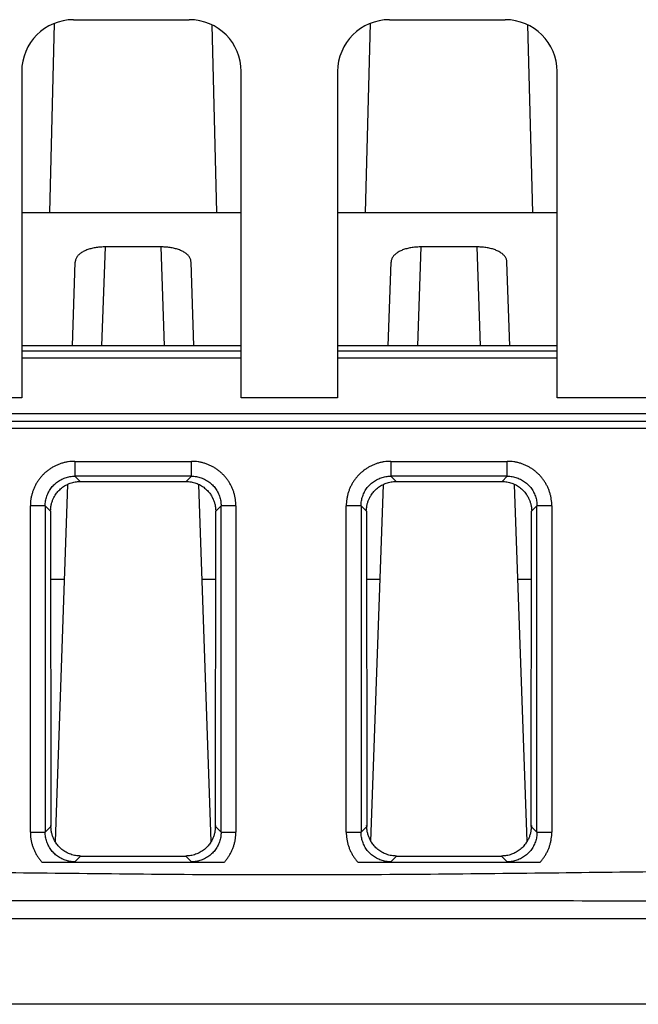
# Model space of a CAD drawing. Header units: inches. Extents: x 0 to 34, y 0 to 22.
# Tile 21 of 75: x 17.28 to 17.697, y 3.255 to 3.919. Entities that reach past the tile are written whole.
import ezdxf

# ---------------------------------------------------------------- set-up
doc = ezdxf.new("R2010")
doc.units = ezdxf.units.IN
doc.header["$LTSCALE"] = 1.87
doc.header["$MEASUREMENT"] = 0
doc.layers.get('0').update_dxf_attribs({"linetype": 'CONTINUOUS'})

msp = doc.modelspace()

# ---------------------------------------------------------------- linework, layer by layer
at = {"color": 7, "linetype": 'CONTINUOUS'}
for p, q in [((17.31656, 3.91935), (17.39456, 3.91935)), ((17.52956, 3.91935), (17.60756, 3.91935)), ((17.30353, 3.91681), (17.30019, 3.78935)), ((17.41319, 3.78935), (17.40988, 3.91579)), ((17.51653, 3.91681), (17.51319, 3.78935)), ((17.62619, 3.78935), (17.62288, 3.91579)), ((17.28156, 3.88435), (17.28156, 3.66435)), ((17.42956, 3.66435), (17.42956, 3.88435)), ((17.49456, 3.88435), (17.49456, 3.66435)), ((17.64256, 3.66435), (17.64256, 3.88435)), ((17.28156, 3.78935), (17.42956, 3.78935)), ((17.49456, 3.78935), (17.64256, 3.78935)), ((17.33569, 3.69937), (17.33802, 3.76611)), ((17.37537, 3.76611), (17.33802, 3.76611)), ((17.37537, 3.76611), (17.3777, 3.69937)), ((17.54869, 3.69937), (17.55102, 3.76611)), ((17.58837, 3.76611), (17.55102, 3.76611)), ((17.58837, 3.76611), (17.5907, 3.69937)), ((17.3157, 3.69937), (17.31767, 3.75586)), ((17.39769, 3.69937), (17.39571, 3.75586)), ((17.5287, 3.69937), (17.53067, 3.75586)), ((17.61069, 3.69937), (17.60871, 3.75586)), ((17.42956, 3.69937), (17.28156, 3.69937)), ((17.64256, 3.69937), (17.49456, 3.69937)), ((17.28156, 3.69607), (17.42956, 3.69607)), ((17.49456, 3.69607), (17.64256, 3.69607)), ((17.42956, 3.69107), (17.28156, 3.69107)), ((17.64256, 3.69107), (17.49456, 3.69107)), ((17.28156, 3.66435), (17.21656, 3.66435)), ((17.49456, 3.66435), (17.42956, 3.66435)), ((17.70756, 3.66435), (17.64256, 3.66435)), ((16.30407, 3.65369), (18.7081, 3.65369)), ((16.30381, 3.64869), (18.70836, 3.64869)), ((18.70863, 3.64369), (16.30355, 3.64369)), ((17.31737, 3.62149), (17.31737, 3.6115)), ((17.31738, 3.62149), (17.39601, 3.62149)), ((17.39601, 3.6115), (17.39601, 3.62149)), ((17.53037, 3.62149), (17.53037, 3.6115)), ((17.53038, 3.62149), (17.60901, 3.62149)), ((17.60901, 3.6115), (17.60901, 3.62149)), ((17.31244, 3.60598), (17.30403, 3.36522)), ((17.39601, 3.6115), (17.31737, 3.6115)), ((17.32097, 3.60791), (17.31737, 3.6115)), ((17.32097, 3.60791), (17.39242, 3.60791)), ((17.39601, 3.6115), (17.39242, 3.60791)), ((17.40936, 3.36522), (17.40095, 3.60598)), ((17.51703, 3.36522), (17.52544, 3.60598)), ((17.60901, 3.6115), (17.53037, 3.6115)), ((17.53397, 3.60791), (17.53037, 3.6115)), ((17.53397, 3.60791), (17.60542, 3.60791)), ((17.60901, 3.6115), (17.60542, 3.60791)), ((17.62236, 3.36522), (17.61395, 3.60598)), ((17.29739, 3.59151), (17.28739, 3.59151)), ((17.28739, 3.37143), (17.28739, 3.59151)), ((17.29739, 3.59151), (17.30101, 3.58789)), ((17.29739, 3.59151), (17.29739, 3.37143)), ((17.30101, 3.58789), (17.30127, 3.37531)), ((17.41212, 3.37531), (17.41238, 3.58789)), ((17.41238, 3.58789), (17.416, 3.59151)), ((17.42599, 3.59151), (17.416, 3.59151)), ((17.416, 3.37143), (17.416, 3.59151)), ((17.42599, 3.59151), (17.42599, 3.37143)), ((17.51039, 3.59151), (17.50039, 3.59151)), ((17.50039, 3.37143), (17.50039, 3.59151)), ((17.51039, 3.59151), (17.51401, 3.58789)), ((17.51039, 3.59151), (17.51039, 3.37143)), ((17.51401, 3.58789), (17.51427, 3.37531)), ((17.62512, 3.37531), (17.62538, 3.58789)), ((17.62538, 3.58789), (17.629, 3.59151)), ((17.63899, 3.59151), (17.629, 3.59151)), ((17.629, 3.37143), (17.629, 3.59151)), ((17.63899, 3.59151), (17.63899, 3.37143)), ((17.3102, 3.54185), (17.30106, 3.54185)), ((17.41232, 3.54185), (17.40319, 3.54185)), ((17.5232, 3.54185), (17.51406, 3.54185)), ((17.62532, 3.54185), (17.61619, 3.54185)), ((17.30127, 3.37531), (17.29739, 3.37143)), ((17.416, 3.37143), (17.41212, 3.37531)), ((17.51427, 3.37531), (17.51039, 3.37143)), ((17.629, 3.37143), (17.62512, 3.37531)), ((17.28739, 3.37143), (17.29739, 3.37143)), ((17.416, 3.37143), (17.42599, 3.37143)), ((17.50039, 3.37143), (17.51039, 3.37143)), ((17.629, 3.37143), (17.63899, 3.37143)), ((17.31737, 3.35144), (17.32128, 3.35535)), ((17.32128, 3.35535), (17.39211, 3.35535)), ((17.39211, 3.35535), (17.39601, 3.35144)), ((17.53037, 3.35144), (17.53428, 3.35535)), ((17.53428, 3.35535), (17.60511, 3.35535)), ((17.60511, 3.35535), (17.60901, 3.35144)), ((17.29533, 3.35111), (17.41806, 3.35111)), ((17.50833, 3.35111), (17.63106, 3.35111)), ((16.23254, 3.31325), (18.8081, 3.31325)), ((18.8081, 3.25535), (16.23356, 3.25535))]:
    msp.add_line(p, q, dxfattribs=at)
for centre, start, end in [((17.31656, 3.88435), 90, 180), ((17.39456, 3.88435), 0, 90), ((17.52956, 3.88435), 90, 180), ((17.60756, 3.88435), 0, 90)]:
    msp.add_arc(centre, 0.035, start, end, dxfattribs=at)
for points, knots in [([(17.33802, 3.76611), (17.33749, 3.76611), (17.33645, 3.7661), (17.33489, 3.76601), (17.33334, 3.76587), (17.33181, 3.76567), (17.33031, 3.76542), (17.32885, 3.7651), (17.32744, 3.76473), (17.32609, 3.7643), (17.3248, 3.76381), (17.32359, 3.76326), (17.32246, 3.76265), (17.32143, 3.76198), (17.3205, 3.76126), (17.31969, 3.76048), (17.319, 3.75964), (17.31844, 3.75876), (17.31803, 3.75783), (17.31776, 3.75686), (17.31768, 3.75619), (17.31767, 3.75586)], [0, 0, 0, 0, 0.063283, 0.126531, 0.189341, 0.251635, 0.313001, 0.373317, 0.432292, 0.489656, 0.545327, 0.599004, 0.650697, 0.700215, 0.747616, 0.792986, 0.83648, 0.878479, 0.919306, 0.959617, 1, 1, 1, 1]), ([(17.39571, 3.75586), (17.3957, 3.75619), (17.39563, 3.75686), (17.39536, 3.75783), (17.39494, 3.75876), (17.39439, 3.75964), (17.3937, 3.76048), (17.39288, 3.76126), (17.39195, 3.76198), (17.39092, 3.76265), (17.3898, 3.76326), (17.38858, 3.76381), (17.3873, 3.7643), (17.38594, 3.76473), (17.38453, 3.7651), (17.38307, 3.76542), (17.38157, 3.76567), (17.38005, 3.76587), (17.3785, 3.76601), (17.37694, 3.7661), (17.37589, 3.76611), (17.37537, 3.76611)], [0, 0, 0, 0, 0.040384, 0.080694, 0.121522, 0.163522, 0.207015, 0.252387, 0.29979, 0.349308, 0.401006, 0.454684, 0.510356, 0.567727, 0.626699, 0.687025, 0.748383, 0.810673, 0.873481, 0.936721, 1, 1, 1, 1]), ([(17.55102, 3.76611), (17.55049, 3.76611), (17.54945, 3.7661), (17.54789, 3.76601), (17.54634, 3.76587), (17.54481, 3.76567), (17.54331, 3.76542), (17.54185, 3.7651), (17.54044, 3.76473), (17.53909, 3.7643), (17.5378, 3.76381), (17.53659, 3.76326), (17.53546, 3.76265), (17.53443, 3.76198), (17.5335, 3.76126), (17.53269, 3.76048), (17.532, 3.75964), (17.53144, 3.75876), (17.53103, 3.75783), (17.53076, 3.75686), (17.53068, 3.75619), (17.53067, 3.75586)], [0, 0, 0, 0, 0.063283, 0.126531, 0.189341, 0.251635, 0.313001, 0.373317, 0.432292, 0.489656, 0.545327, 0.599004, 0.650697, 0.700215, 0.747616, 0.792986, 0.83648, 0.878479, 0.919306, 0.959617, 1, 1, 1, 1]), ([(17.60871, 3.75586), (17.6087, 3.75619), (17.60863, 3.75686), (17.60836, 3.75783), (17.60794, 3.75876), (17.60739, 3.75964), (17.6067, 3.76048), (17.60588, 3.76126), (17.60495, 3.76198), (17.60392, 3.76265), (17.6028, 3.76326), (17.60158, 3.76381), (17.6003, 3.7643), (17.59894, 3.76473), (17.59753, 3.7651), (17.59607, 3.76542), (17.59457, 3.76567), (17.59305, 3.76587), (17.5915, 3.76601), (17.58994, 3.7661), (17.58889, 3.76611), (17.58837, 3.76611)], [0, 0, 0, 0, 0.040384, 0.080694, 0.121522, 0.163522, 0.207015, 0.252387, 0.29979, 0.349308, 0.401006, 0.454684, 0.510356, 0.567727, 0.626699, 0.687025, 0.748383, 0.810673, 0.873481, 0.936721, 1, 1, 1, 1]), ([(17.31738, 3.62149), (17.31664, 3.62149), (17.31515, 3.62144), (17.31293, 3.62119), (17.31073, 3.62078), (17.30856, 3.6202), (17.30643, 3.61946), (17.30437, 3.61856), (17.30238, 3.61751), (17.30048, 3.61632), (17.29867, 3.61498), (17.29697, 3.61352), (17.29537, 3.61193), (17.29391, 3.61022), (17.29257, 3.60841), (17.29138, 3.60651), (17.29033, 3.60452), (17.28943, 3.60246), (17.28869, 3.60034), (17.28811, 3.59816), (17.2877, 3.59596), (17.28745, 3.59374), (17.28739, 3.59225), (17.28739, 3.59151)], [0, 0, 0, 0, 0.047098, 0.094501, 0.142132, 0.189887, 0.23766, 0.285359, 0.332993, 0.380632, 0.428326, 0.47606, 0.523809, 0.571544, 0.619236, 0.666869, 0.7145, 0.762205, 0.81, 0.857783, 0.905447, 0.95288, 1, 1, 1, 1]), ([(17.42599, 3.59151), (17.42599, 3.59225), (17.42594, 3.59373), (17.42569, 3.59595), (17.42528, 3.59816), (17.4247, 3.60033), (17.42396, 3.60246), (17.42306, 3.60452), (17.42201, 3.6065), (17.42082, 3.60841), (17.41948, 3.61022), (17.41802, 3.61192), (17.41642, 3.61351), (17.41472, 3.61498), (17.41291, 3.61631), (17.41101, 3.61751), (17.40902, 3.61856), (17.40696, 3.61946), (17.40483, 3.6202), (17.40266, 3.62078), (17.40045, 3.62119), (17.39823, 3.62144), (17.39675, 3.62149), (17.39601, 3.62149)], [0, 0, 0, 0, 0.047098, 0.094502, 0.142132, 0.189887, 0.237661, 0.28536, 0.332994, 0.380632, 0.428326, 0.476061, 0.52381, 0.571544, 0.619236, 0.666869, 0.7145, 0.762206, 0.81, 0.857784, 0.905447, 0.95288, 1, 1, 1, 1]), ([(17.53038, 3.62149), (17.52964, 3.62149), (17.52815, 3.62144), (17.52593, 3.62119), (17.52373, 3.62078), (17.52156, 3.6202), (17.51943, 3.61946), (17.51737, 3.61856), (17.51538, 3.61751), (17.51348, 3.61632), (17.51167, 3.61498), (17.50997, 3.61352), (17.50837, 3.61193), (17.50691, 3.61022), (17.50557, 3.60841), (17.50438, 3.60651), (17.50333, 3.60452), (17.50243, 3.60246), (17.50169, 3.60034), (17.50111, 3.59816), (17.5007, 3.59596), (17.50045, 3.59374), (17.50039, 3.59225), (17.50039, 3.59151)], [0, 0, 0, 0, 0.047098, 0.094501, 0.142132, 0.189887, 0.23766, 0.285359, 0.332993, 0.380632, 0.428326, 0.47606, 0.523809, 0.571544, 0.619236, 0.666869, 0.7145, 0.762205, 0.81, 0.857783, 0.905447, 0.95288, 1, 1, 1, 1]), ([(17.63899, 3.59151), (17.63899, 3.59225), (17.63894, 3.59373), (17.63869, 3.59595), (17.63828, 3.59816), (17.6377, 3.60033), (17.63696, 3.60246), (17.63606, 3.60452), (17.63501, 3.6065), (17.63382, 3.60841), (17.63248, 3.61022), (17.63102, 3.61192), (17.62942, 3.61351), (17.62772, 3.61498), (17.62591, 3.61631), (17.62401, 3.61751), (17.62202, 3.61856), (17.61996, 3.61946), (17.61783, 3.6202), (17.61566, 3.62078), (17.61345, 3.62119), (17.61123, 3.62144), (17.60975, 3.62149), (17.60901, 3.62149)], [0, 0, 0, 0, 0.047098, 0.094502, 0.142132, 0.189887, 0.237661, 0.28536, 0.332994, 0.380632, 0.428326, 0.476061, 0.52381, 0.571544, 0.619236, 0.666869, 0.7145, 0.762206, 0.81, 0.857784, 0.905447, 0.95288, 1, 1, 1, 1]), ([(17.29739, 3.59151), (17.29739, 3.59206), (17.29743, 3.59317), (17.29764, 3.59481), (17.29797, 3.59643), (17.29845, 3.59802), (17.29905, 3.59956), (17.29977, 3.60105), (17.30062, 3.60247), (17.30158, 3.60381), (17.30265, 3.60507), (17.30382, 3.60624), (17.30508, 3.60731), (17.30642, 3.60827), (17.30784, 3.60912), (17.30933, 3.60984), (17.31087, 3.61044), (17.31246, 3.61091), (17.31408, 3.61125), (17.31572, 3.61146), (17.31682, 3.6115), (17.31737, 3.6115)], [0, 0, 0, 0, 0.052725, 0.105429, 0.158109, 0.210764, 0.26339, 0.31599, 0.368571, 0.421145, 0.47372, 0.526304, 0.578898, 0.631492, 0.684081, 0.736675, 0.789284, 0.841915, 0.894575, 0.947268, 1, 1, 1, 1]), ([(17.3011, 3.58852), (17.3011, 3.58884), (17.30102, 3.58954), (17.30119, 3.5906), (17.30135, 3.5917), (17.30159, 3.59275), (17.30187, 3.59377), (17.30221, 3.59478), (17.3026, 3.59577), (17.30305, 3.59675), (17.30358, 3.59776), (17.30423, 3.59884), (17.30504, 3.6), (17.30601, 3.60119), (17.30715, 3.60238), (17.30841, 3.60349), (17.30978, 3.6045), (17.31122, 3.60539), (17.31274, 3.60616), (17.31431, 3.60679), (17.31593, 3.60728), (17.31759, 3.60764), (17.31927, 3.60786), (17.32041, 3.60791), (17.32097, 3.60791)], [0, 0, 0, 0, 0.030606, 0.068588, 0.104239, 0.138755, 0.173333, 0.207967, 0.242335, 0.276825, 0.313282, 0.353678, 0.399679, 0.450504, 0.504113, 0.559092, 0.614478, 0.669633, 0.724634, 0.77959, 0.834699, 0.889778, 0.944922, 1, 1, 1, 1]), ([(17.39242, 3.60791), (17.39298, 3.60791), (17.3941, 3.60786), (17.39578, 3.60764), (17.39743, 3.60729), (17.39905, 3.6068), (17.40061, 3.60617), (17.40212, 3.60541), (17.40357, 3.60453), (17.40493, 3.60353), (17.40619, 3.60242), (17.40733, 3.60125), (17.40831, 3.60005), (17.40912, 3.5989), (17.40978, 3.59782), (17.41031, 3.5968), (17.41077, 3.59581), (17.41116, 3.59482), (17.41151, 3.5938), (17.41179, 3.59277), (17.41203, 3.59171), (17.4122, 3.59061), (17.41237, 3.58954), (17.41228, 3.58884), (17.41228, 3.58852)], [0, 0, 0, 0, 0.054843, 0.109743, 0.164576, 0.219441, 0.274164, 0.328938, 0.383838, 0.438934, 0.493663, 0.547178, 0.598032, 0.644121, 0.684685, 0.721386, 0.756169, 0.790837, 0.825758, 0.860629, 0.895424, 0.931315, 0.969435, 1, 1, 1, 1]), ([(17.39601, 3.6115), (17.39656, 3.6115), (17.39767, 3.61146), (17.39931, 3.61125), (17.40093, 3.61091), (17.40252, 3.61044), (17.40406, 3.60984), (17.40554, 3.60911), (17.40696, 3.60827), (17.40831, 3.60731), (17.40957, 3.60624), (17.41074, 3.60507), (17.41181, 3.60381), (17.41277, 3.60246), (17.41361, 3.60104), (17.41434, 3.59956), (17.41494, 3.59802), (17.41541, 3.59643), (17.41575, 3.59481), (17.41595, 3.59317), (17.416, 3.59206), (17.416, 3.59151)], [0, 0, 0, 0, 0.052725, 0.105429, 0.158109, 0.210764, 0.26339, 0.31599, 0.368571, 0.421145, 0.47372, 0.526304, 0.578898, 0.631492, 0.684081, 0.736675, 0.789284, 0.841915, 0.894575, 0.947268, 1, 1, 1, 1]), ([(17.51039, 3.59151), (17.51039, 3.59206), (17.51043, 3.59317), (17.51064, 3.59481), (17.51097, 3.59643), (17.51145, 3.59802), (17.51205, 3.59956), (17.51277, 3.60105), (17.51362, 3.60247), (17.51458, 3.60381), (17.51565, 3.60507), (17.51682, 3.60624), (17.51808, 3.60731), (17.51942, 3.60827), (17.52084, 3.60912), (17.52233, 3.60984), (17.52387, 3.61044), (17.52546, 3.61091), (17.52708, 3.61125), (17.52872, 3.61146), (17.52982, 3.6115), (17.53037, 3.6115)], [0, 0, 0, 0, 0.052725, 0.105429, 0.158109, 0.210764, 0.26339, 0.31599, 0.368571, 0.421145, 0.47372, 0.526304, 0.578898, 0.631492, 0.684081, 0.736675, 0.789284, 0.841915, 0.894575, 0.947268, 1, 1, 1, 1]), ([(17.5141, 3.58852), (17.5141, 3.58884), (17.51402, 3.58954), (17.51419, 3.5906), (17.51435, 3.5917), (17.51459, 3.59275), (17.51487, 3.59377), (17.51521, 3.59478), (17.5156, 3.59577), (17.51605, 3.59675), (17.51658, 3.59776), (17.51723, 3.59884), (17.51804, 3.6), (17.51901, 3.60119), (17.52015, 3.60238), (17.52141, 3.60349), (17.52278, 3.6045), (17.52422, 3.60539), (17.52574, 3.60616), (17.52731, 3.60679), (17.52893, 3.60728), (17.53059, 3.60764), (17.53227, 3.60786), (17.53341, 3.60791), (17.53397, 3.60791)], [0, 0, 0, 0, 0.030606, 0.068588, 0.104239, 0.138755, 0.173333, 0.207967, 0.242335, 0.276825, 0.313282, 0.353678, 0.399679, 0.450504, 0.504113, 0.559092, 0.614478, 0.669633, 0.724634, 0.77959, 0.834699, 0.889778, 0.944922, 1, 1, 1, 1]), ([(17.60542, 3.60791), (17.60598, 3.60791), (17.6071, 3.60786), (17.60878, 3.60764), (17.61043, 3.60729), (17.61205, 3.6068), (17.61361, 3.60617), (17.61512, 3.60541), (17.61657, 3.60453), (17.61793, 3.60353), (17.61919, 3.60242), (17.62033, 3.60125), (17.62131, 3.60005), (17.62212, 3.5989), (17.62278, 3.59782), (17.62331, 3.5968), (17.62377, 3.59581), (17.62416, 3.59482), (17.62451, 3.5938), (17.62479, 3.59277), (17.62503, 3.59171), (17.6252, 3.59061), (17.62537, 3.58954), (17.62528, 3.58884), (17.62528, 3.58852)], [0, 0, 0, 0, 0.054843, 0.109743, 0.164576, 0.219441, 0.274164, 0.328938, 0.383838, 0.438934, 0.493663, 0.547178, 0.598032, 0.644121, 0.684685, 0.721386, 0.756169, 0.790837, 0.825758, 0.860629, 0.895424, 0.931315, 0.969435, 1, 1, 1, 1]), ([(17.60901, 3.6115), (17.60956, 3.6115), (17.61067, 3.61146), (17.61231, 3.61125), (17.61393, 3.61091), (17.61552, 3.61044), (17.61706, 3.60984), (17.61854, 3.60911), (17.61996, 3.60827), (17.62131, 3.60731), (17.62257, 3.60624), (17.62374, 3.60507), (17.62481, 3.60381), (17.62577, 3.60246), (17.62661, 3.60104), (17.62734, 3.59956), (17.62794, 3.59802), (17.62841, 3.59643), (17.62875, 3.59481), (17.62895, 3.59317), (17.629, 3.59206), (17.629, 3.59151)], [0, 0, 0, 0, 0.052725, 0.105429, 0.158109, 0.210764, 0.26339, 0.31599, 0.368571, 0.421145, 0.47372, 0.526304, 0.578898, 0.631492, 0.684081, 0.736675, 0.789284, 0.841915, 0.894575, 0.947268, 1, 1, 1, 1]), ([(17.32128, 3.35535), (17.32071, 3.35535), (17.31957, 3.3554), (17.31787, 3.35561), (17.3162, 3.35598), (17.31457, 3.35648), (17.31299, 3.35712), (17.31146, 3.35789), (17.31001, 3.35879), (17.30864, 3.35981), (17.30736, 3.36094), (17.30622, 3.36214), (17.30522, 3.36337), (17.3044, 3.36456), (17.30374, 3.36569), (17.30319, 3.36676), (17.30273, 3.36781), (17.30232, 3.36889), (17.30199, 3.36998), (17.30171, 3.3711), (17.3015, 3.37223), (17.30134, 3.37336), (17.30131, 3.37461), (17.30114, 3.37546), (17.30114, 3.37594)], [0, 0, 0, 0, 0.053304, 0.106659, 0.159958, 0.21331, 0.266558, 0.319856, 0.373182, 0.426595, 0.479817, 0.5323, 0.582388, 0.627681, 0.667771, 0.704574, 0.740168, 0.775999, 0.811823, 0.847589, 0.883596, 0.919429, 0.954981, 1, 1, 1, 1]), ([(17.41225, 3.37594), (17.41225, 3.37546), (17.41208, 3.37461), (17.41204, 3.37336), (17.41188, 3.37223), (17.41168, 3.3711), (17.4114, 3.36998), (17.41106, 3.36889), (17.41066, 3.36781), (17.41019, 3.36676), (17.40965, 3.36569), (17.40898, 3.36456), (17.40816, 3.36337), (17.40717, 3.36214), (17.40602, 3.36094), (17.40475, 3.35981), (17.40338, 3.35879), (17.40192, 3.35789), (17.4004, 3.35712), (17.39881, 3.35648), (17.39718, 3.35598), (17.39551, 3.35561), (17.39382, 3.3554), (17.39268, 3.35535), (17.39211, 3.35535)], [0, 0, 0, 0, 0.045018, 0.08057, 0.116404, 0.152411, 0.188176, 0.224, 0.259832, 0.295425, 0.332229, 0.372319, 0.417612, 0.4677, 0.520183, 0.573404, 0.626818, 0.680144, 0.733442, 0.78669, 0.840042, 0.89334, 0.946696, 1, 1, 1, 1]), ([(17.53428, 3.35535), (17.53371, 3.35535), (17.53257, 3.3554), (17.53087, 3.35561), (17.5292, 3.35598), (17.52757, 3.35648), (17.52599, 3.35712), (17.52446, 3.35789), (17.52301, 3.35879), (17.52164, 3.35981), (17.52036, 3.36094), (17.51922, 3.36214), (17.51822, 3.36337), (17.5174, 3.36456), (17.51674, 3.36569), (17.51619, 3.36676), (17.51573, 3.36781), (17.51532, 3.36889), (17.51499, 3.36998), (17.51471, 3.3711), (17.5145, 3.37223), (17.51434, 3.37336), (17.51431, 3.37461), (17.51414, 3.37546), (17.51414, 3.37594)], [0, 0, 0, 0, 0.053304, 0.106659, 0.159958, 0.21331, 0.266558, 0.319856, 0.373182, 0.426595, 0.479817, 0.5323, 0.582388, 0.627681, 0.667771, 0.704574, 0.740168, 0.775999, 0.811823, 0.847589, 0.883596, 0.919429, 0.954981, 1, 1, 1, 1]), ([(17.62525, 3.37594), (17.62525, 3.37546), (17.62508, 3.37461), (17.62504, 3.37336), (17.62488, 3.37223), (17.62468, 3.3711), (17.6244, 3.36998), (17.62406, 3.36889), (17.62366, 3.36781), (17.62319, 3.36676), (17.62265, 3.36569), (17.62198, 3.36456), (17.62116, 3.36337), (17.62017, 3.36214), (17.61902, 3.36094), (17.61775, 3.35981), (17.61638, 3.35879), (17.61492, 3.35789), (17.6134, 3.35712), (17.61181, 3.35648), (17.61018, 3.35598), (17.60851, 3.35561), (17.60682, 3.3554), (17.60568, 3.35535), (17.60511, 3.35535)], [0, 0, 0, 0, 0.045018, 0.08057, 0.116404, 0.152411, 0.188176, 0.224, 0.259832, 0.295425, 0.332229, 0.372319, 0.417612, 0.4677, 0.520183, 0.573404, 0.626818, 0.680144, 0.733442, 0.78669, 0.840042, 0.89334, 0.946696, 1, 1, 1, 1]), ([(17.28739, 3.37143), (17.28739, 3.3707), (17.28745, 3.36924), (17.28769, 3.36703), (17.2881, 3.36483), (17.28868, 3.36265), (17.28942, 3.36051), (17.29032, 3.35844), (17.29137, 3.35644), (17.29257, 3.35454), (17.29388, 3.35276), (17.29484, 3.35164), (17.29533, 3.35111)], [0, 0, 0, 0, 0.097909, 0.197176, 0.297506, 0.398556, 0.499971, 0.60139, 0.702451, 0.802799, 0.90209, 1, 1, 1, 1]), ([(17.31737, 3.35144), (17.31682, 3.35144), (17.31572, 3.35149), (17.31408, 3.35169), (17.31245, 3.35203), (17.31087, 3.3525), (17.30933, 3.3531), (17.30784, 3.35383), (17.30642, 3.35468), (17.30508, 3.35564), (17.30381, 3.3567), (17.30265, 3.35787), (17.30158, 3.35913), (17.30062, 3.36048), (17.29977, 3.3619), (17.29905, 3.36339), (17.29845, 3.36493), (17.29797, 3.36651), (17.29764, 3.36813), (17.29743, 3.36978), (17.29739, 3.37088), (17.29739, 3.37143)], [0, 0, 0, 0, 0.052724, 0.105428, 0.158109, 0.210764, 0.26339, 0.31599, 0.368571, 0.421145, 0.47372, 0.526304, 0.578898, 0.631492, 0.684081, 0.736675, 0.789284, 0.841915, 0.894575, 0.947268, 1, 1, 1, 1]), ([(17.416, 3.37143), (17.416, 3.37088), (17.41595, 3.36978), (17.41575, 3.36813), (17.41541, 3.36651), (17.41494, 3.36493), (17.41434, 3.36338), (17.41361, 3.3619), (17.41277, 3.36048), (17.41181, 3.35913), (17.41074, 3.35787), (17.40957, 3.3567), (17.40831, 3.35564), (17.40696, 3.35467), (17.40554, 3.35383), (17.40406, 3.3531), (17.40252, 3.3525), (17.40093, 3.35203), (17.39931, 3.35169), (17.39767, 3.35149), (17.39656, 3.35144), (17.39601, 3.35144)], [0, 0, 0, 0, 0.052725, 0.105429, 0.158109, 0.210764, 0.26339, 0.31599, 0.368572, 0.421145, 0.47372, 0.526304, 0.578898, 0.631492, 0.684082, 0.736675, 0.789284, 0.841915, 0.894575, 0.947268, 1, 1, 1, 1]), ([(17.41806, 3.35111), (17.41855, 3.35164), (17.41951, 3.35276), (17.42082, 3.35454), (17.42201, 3.35644), (17.42306, 3.35844), (17.42397, 3.36051), (17.42471, 3.36265), (17.42529, 3.36483), (17.4257, 3.36704), (17.42594, 3.36924), (17.42599, 3.37071), (17.42599, 3.37143)], [0, 0, 0, 0, 0.097925, 0.197233, 0.297597, 0.398672, 0.5001, 0.60152, 0.702566, 0.802882, 0.902123, 1, 1, 1, 1]), ([(17.50039, 3.37143), (17.50039, 3.3707), (17.50045, 3.36924), (17.50069, 3.36703), (17.5011, 3.36483), (17.50168, 3.36265), (17.50242, 3.36051), (17.50332, 3.35844), (17.50437, 3.35644), (17.50557, 3.35454), (17.50688, 3.35276), (17.50784, 3.35164), (17.50833, 3.35111)], [0, 0, 0, 0, 0.097909, 0.197176, 0.297506, 0.398556, 0.499971, 0.60139, 0.702451, 0.802799, 0.90209, 1, 1, 1, 1]), ([(17.53037, 3.35144), (17.52982, 3.35144), (17.52872, 3.35149), (17.52708, 3.35169), (17.52545, 3.35203), (17.52387, 3.3525), (17.52233, 3.3531), (17.52084, 3.35383), (17.51942, 3.35468), (17.51808, 3.35564), (17.51681, 3.3567), (17.51565, 3.35787), (17.51458, 3.35913), (17.51362, 3.36048), (17.51277, 3.3619), (17.51205, 3.36339), (17.51145, 3.36493), (17.51097, 3.36651), (17.51064, 3.36813), (17.51043, 3.36978), (17.51039, 3.37088), (17.51039, 3.37143)], [0, 0, 0, 0, 0.052724, 0.105428, 0.158109, 0.210764, 0.26339, 0.31599, 0.368571, 0.421145, 0.47372, 0.526304, 0.578898, 0.631492, 0.684081, 0.736675, 0.789284, 0.841915, 0.894575, 0.947268, 1, 1, 1, 1]), ([(17.629, 3.37143), (17.629, 3.37088), (17.62895, 3.36978), (17.62875, 3.36813), (17.62841, 3.36651), (17.62794, 3.36493), (17.62734, 3.36338), (17.62661, 3.3619), (17.62577, 3.36048), (17.62481, 3.35913), (17.62374, 3.35787), (17.62257, 3.3567), (17.62131, 3.35564), (17.61996, 3.35467), (17.61854, 3.35383), (17.61706, 3.3531), (17.61552, 3.3525), (17.61393, 3.35203), (17.61231, 3.35169), (17.61067, 3.35149), (17.60956, 3.35144), (17.60901, 3.35144)], [0, 0, 0, 0, 0.052725, 0.105429, 0.158109, 0.210764, 0.26339, 0.31599, 0.368572, 0.421145, 0.47372, 0.526304, 0.578898, 0.631492, 0.684082, 0.736675, 0.789284, 0.841915, 0.894575, 0.947268, 1, 1, 1, 1]), ([(17.63106, 3.35111), (17.63155, 3.35164), (17.63251, 3.35276), (17.63382, 3.35454), (17.63501, 3.35644), (17.63606, 3.35844), (17.63697, 3.36051), (17.63771, 3.36265), (17.63829, 3.36483), (17.6387, 3.36704), (17.63894, 3.36924), (17.63899, 3.37071), (17.63899, 3.37143)], [0, 0, 0, 0, 0.097925, 0.197233, 0.297597, 0.398672, 0.5001, 0.60152, 0.702566, 0.802882, 0.902123, 1, 1, 1, 1]), ([(17.29533, 3.35111), (17.2959, 3.35111), (17.29704, 3.35111), (17.29877, 3.35112), (17.30054, 3.35113), (17.30237, 3.35115), (17.30425, 3.35117), (17.30617, 3.3512), (17.30808, 3.35124), (17.30996, 3.35127), (17.31182, 3.35131), (17.31366, 3.35135), (17.31551, 3.3514), (17.31675, 3.35143), (17.31737, 3.35144)], [0, 0, 0, 0, 0.077142, 0.155371, 0.235394, 0.318163, 0.40413, 0.491799, 0.578835, 0.664368, 0.748259, 0.831387, 0.914898, 1, 1, 1, 1]), ([(17.39601, 3.35144), (17.39664, 3.35143), (17.39791, 3.3514), (17.39979, 3.35135), (17.40166, 3.35131), (17.40353, 3.35127), (17.40542, 3.35123), (17.40732, 3.3512), (17.40922, 3.35117), (17.41109, 3.35115), (17.4129, 3.35113), (17.41465, 3.35112), (17.41636, 3.35111), (17.41749, 3.35111), (17.41806, 3.35111)], [0, 0, 0, 0, 0.086305, 0.171553, 0.256327, 0.341109, 0.426413, 0.512831, 0.600006, 0.685309, 0.767149, 0.846151, 0.923465, 1, 1, 1, 1]), ([(17.50833, 3.35111), (17.5089, 3.35111), (17.51004, 3.35111), (17.51177, 3.35112), (17.51354, 3.35113), (17.51537, 3.35115), (17.51725, 3.35117), (17.51917, 3.3512), (17.52108, 3.35124), (17.52296, 3.35127), (17.52482, 3.35131), (17.52666, 3.35135), (17.52851, 3.3514), (17.52975, 3.35143), (17.53037, 3.35144)], [0, 0, 0, 0, 0.077142, 0.155371, 0.235394, 0.318163, 0.40413, 0.491799, 0.578835, 0.664368, 0.748259, 0.831387, 0.914898, 1, 1, 1, 1]), ([(17.60901, 3.35144), (17.60964, 3.35143), (17.61091, 3.3514), (17.61279, 3.35135), (17.61466, 3.35131), (17.61653, 3.35127), (17.61842, 3.35123), (17.62032, 3.3512), (17.62222, 3.35117), (17.62409, 3.35115), (17.6259, 3.35113), (17.62765, 3.35112), (17.62936, 3.35111), (17.63049, 3.35111), (17.63106, 3.35111)], [0, 0, 0, 0, 0.086305, 0.171553, 0.256327, 0.341109, 0.426413, 0.512831, 0.600006, 0.685309, 0.767149, 0.846151, 0.923465, 1, 1, 1, 1]), ([(17.12884, 3.34535), (17.15433, 3.34535), (17.20735, 3.34501), (17.28924, 3.34403), (17.37519, 3.34305), (17.46318, 3.34264), (17.55117, 3.34306), (17.63711, 3.34403), (17.71898, 3.34501), (17.77199, 3.34535), (17.79747, 3.34535)], [0, 0, 0, 0, 0.11437, 0.23786, 0.367428, 0.500034, 0.632635, 0.762191, 0.885659, 1, 1, 1, 1]), ([(17.7963, 3.32468), (17.76459, 3.32477), (17.70115, 3.32494), (17.60597, 3.3251), (17.51075, 3.32519), (17.41552, 3.32519), (17.3203, 3.3251), (17.22512, 3.32494), (17.16168, 3.32477), (17.12997, 3.32468)], [0, 0, 0, 0, 0.142756, 0.285612, 0.42853, 0.571468, 0.714386, 0.857244, 1, 1, 1, 1])]:
    msp.add_open_spline(points, degree=3, knots=knots, dxfattribs=at)

doc.saveas('drawing.dxf')
